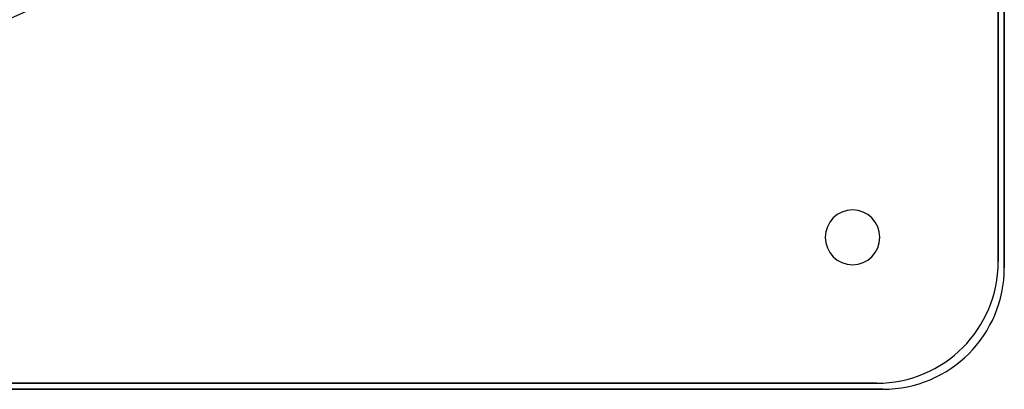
# Model space of a CAD drawing. Header units: millimetres. Extents: x -243 to 243, y -242 to 242.
# Tile 52 of 77: x 80 to 243, y -242 to -182. Entities that reach past the tile are written whole.
import ezdxf

# ---------------------------------------------------------------- set-up
doc = ezdxf.new("R2010")
doc.units = ezdxf.units.MM
doc.layers.add('MAIN-1', color=7, linetype='Continuous')

msp = doc.modelspace()

# ---------------------------------------------------------------- linework, layer by layer
at = {"layer": 'MAIN-1'}
for p, q in [((242.5, -222.5), (242.5, 222.5)), ((242.5, 222.5), (242.5, -222.5)), ((241.5, -221.5), (241.5, 221.5)), ((241.5, 221.5), (241.5, -221.5)), ((213, -217.5), (213, -217.5)), ((222, -217.5), (222, -217.5)), ((241.5, -221.5), (241.5, -221.5)), ((242.5, -222.5), (242.5, -222.5)), ((-221.5, -241.5), (221.5, -241.5)), ((221.5, -241.5), (-221.5, -241.5)), ((221.5, -241.5), (221.5, -241.5)), ((-222.5, -242.5), (222.5, -242.5)), ((222.5, -242.5), (-222.5, -242.5)), ((222.5, -242.5), (222.5, -242.5))]:
    msp.add_line(p, q, dxfattribs=at)
for centre, radius, start, end in [((0, 0), 189, 180, 0), ((0, 0), 188, 180, 0), ((0, 0), 187.06, 226.6451, 313.3549), ((0, 0), 188.84, 226.59, 313.41), ((0, 0), 196, 226.4524, 313.5476), ((0, 0), 196, 226.5166, 313.4834), ((0, 0), 196, 226.5699, 313.43), ((0, 0), 197.79, 226.4725, 313.5275), ((0, 0), 197.79, 226.4725, 313.5275), ((0, 0), 197.79, 226.4725, 313.5275), ((217.5, -217.5), 4.5, 0, 180), ((217.5, -217.5), 4.5, 0, 180), ((217.5, -217.5), 4.5, 180, 0), ((217.5, -217.5), 4.5, 180, 0), ((221.5, -221.5), 20, 270, 0), ((221.5, -221.5), 20, 270, 0), ((222.5, -222.5), 20, 270, 0), ((222.5, -222.5), 20, 270, 0)]:
    msp.add_arc(centre, radius, start, end, dxfattribs=at)

doc.saveas('drawing.dxf')
